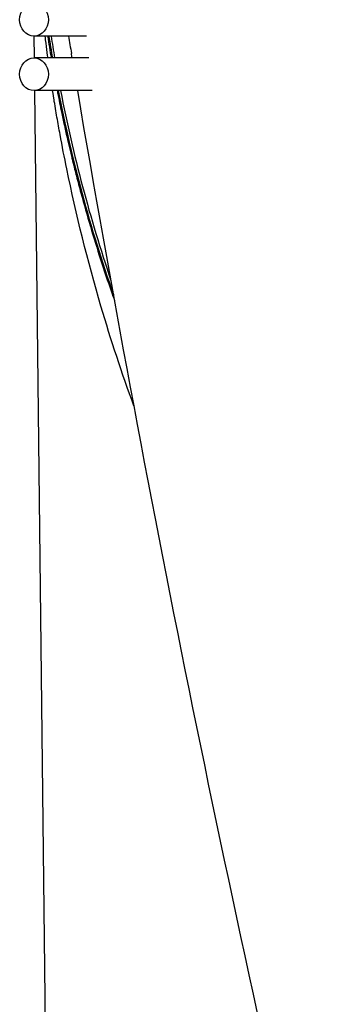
# Model space of a CAD drawing. Header units: millimetres. Extents: x 0 to 3390, y 0 to 1680.
# Tile 130 of 194: x 1499 to 1507, y 814 to 841. Entities that reach past the tile are written whole.
import ezdxf

# ---------------------------------------------------------------- set-up
doc = ezdxf.new("R2010")
doc.units = ezdxf.units.MM
doc.header["$LTSCALE"] = 0.2

# ---------------------------------------------------------------- blocks, each defined once
blk = doc.blocks.new('A$C0fba9c1c')
for p, q in [((-38.045, 425.3), (-39.488, 425.3)), ((-39.474, 424.7), (-39.481, 425.3)), ((-37.983, 424.7), (-39.488, 424.7)), ((-37.887, 423.8), (-39.488, 423.8)), ((-39.048, 386.6), (-39.464, 423.8))]:
    blk.add_line(p, q)
for radius, start, end in [(39.537, 188.7288, 189.6096), (39.476, 188.7423, 189.6244), (39.537, 190.9351, 199.355), (39.476, 190.952, 198.7921)]:
    blk.add_arc((0, 431.3), radius, start, end)
for centre in [(-39.488, 425.75), (-39.488, 424.25)]:
    blk.add_ellipse(centre, major_axis=(0, 0.45), ratio=0.877397)
for points, knots in [([(-39.105, 424.7), (-39.108, 424.722), (-39.111, 424.744), (-39.114, 424.767), (-39.128, 424.872), (-39.142, 424.984), (-39.157, 425.103), (-39.165, 425.163), (-39.173, 425.233), (-39.181, 425.3)], [0.928855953, 0.928855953, 0.928855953, 0.928855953, 0.9296875, 0.9296875, 0.9296875, 0.93359375, 0.93359375, 0.93359375, 0.935575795, 0.935575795, 0.935575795, 0.935575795]), ([(-36.738, 415.133), (-37.068, 416.03), (-37.37, 416.946), (-37.645, 417.877), (-38.008, 419.109), (-38.329, 420.399), (-38.587, 421.651), (-38.651, 421.964), (-38.713, 422.278), (-38.771, 422.594), (-38.8, 422.752), (-38.828, 422.91), (-38.856, 423.069), (-38.869, 423.148), (-38.883, 423.227), (-38.896, 423.307), (-38.91, 423.386), (-38.931, 423.514), (-38.936, 423.545), (-38.946, 423.606), (-38.959, 423.691), (-38.976, 423.8)], [0.7652183, 0.7652183, 0.7652183, 0.7652183, 0.8125, 0.8125, 0.8125, 0.875, 0.875, 0.875, 0.890625, 0.890625, 0.890625, 0.8984375, 0.8984375, 0.8984375, 0.9023438, 0.9023438, 0.9023438, 0.90625, 0.90625, 0.90625, 0.914007, 0.914007, 0.914007, 0.914007]), ([(-38.852, 423.8), (-38.847, 423.777), (-38.843, 423.755), (-38.839, 423.734), (-38.837, 423.725), (-38.835, 423.716), (-38.834, 423.708), (-38.819, 423.634), (-38.814, 423.61), (-38.798, 423.528), (-38.783, 423.453), (-38.764, 423.359), (-38.74, 423.247), (-38.735, 423.222), (-38.73, 423.197), (-38.724, 423.171), (-38.701, 423.059), (-38.673, 422.931), (-38.641, 422.787), (-38.59, 422.554), (-38.527, 422.28), (-38.45, 421.966), (-38.442, 421.931), (-38.434, 421.899), (-38.427, 421.87), (-38.381, 421.683), (-38.358, 421.592), (-38.323, 421.457), (-38.282, 421.3), (-38.241, 421.144), (-38.199, 420.989), (-38.115, 420.679), (-38.027, 420.371), (-37.937, 420.066), (-37.756, 419.456), (-37.562, 418.857), (-37.356, 418.27), (-37.328, 418.191), (-37.301, 418.112), (-37.273, 418.034)], [0.09201476, 0.09201476, 0.09201476, 0.09201476, 0.09375, 0.09375, 0.09375, 0.09451702, 0.09451702, 0.09451702, 0.1015625, 0.1015625, 0.1015625, 0.10798586, 0.10798586, 0.10798586, 0.109375, 0.109375, 0.109375, 0.11536002, 0.11536002, 0.11536002, 0.125, 0.125, 0.125, 0.12605665, 0.12605665, 0.12605665, 0.1328125, 0.1328125, 0.1328125, 0.140625, 0.140625, 0.140625, 0.15625, 0.15625, 0.15625, 0.1875, 0.1875, 0.1875, 0.19169669, 0.19169669, 0.19169669, 0.19169669])]:
    blk.add_open_spline(points, degree=3, knots=knots)
for points in [[(-39.114, 425.3), (-39.081, 425.092), (-39.048, 424.886), (-39.016, 424.7)], [(-38.537, 425.3), (-38.512, 425.14), (-38.486, 424.98), (-38.459, 424.821)], [(-38.439, 424.7), (-38.446, 424.74), (-38.453, 424.781), (-38.459, 424.821)], [(-31.526, 390.547), (-34.19, 401.774), (-36.456, 413.054), (-38.286, 423.8)]]:
    blk.add_open_spline(points, degree=3)

msp = doc.modelspace()

# ---------------------------------------------------------------- block references
msp.add_blockref('A$C0fba9c1c', (1538.936, 415.338))

doc.saveas('drawing.dxf')
